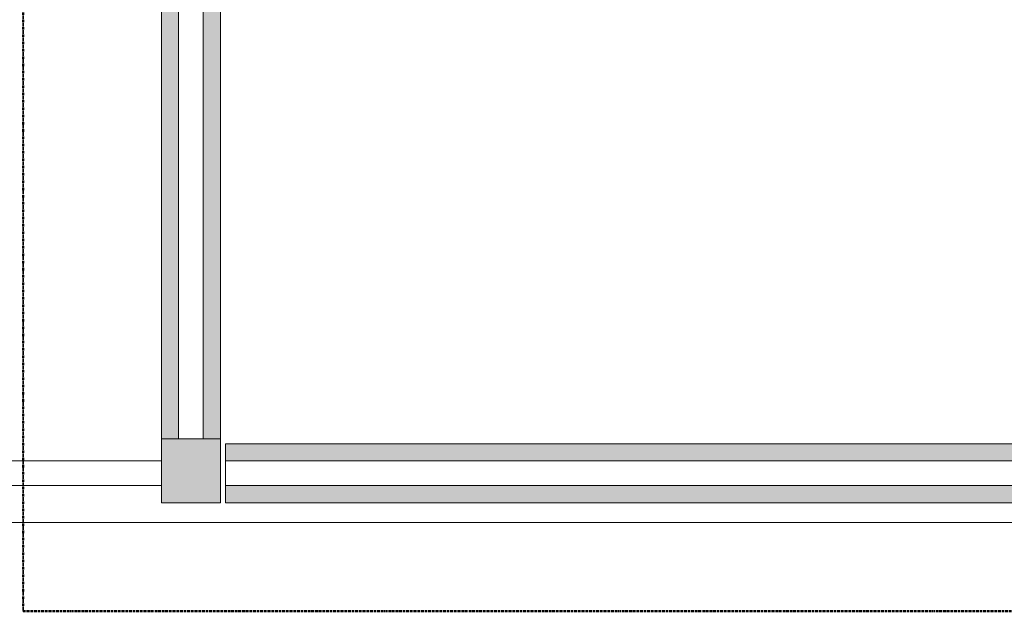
# Model space of a CAD drawing. Header units: millimetres. Extents: x -3388 to 301539, y -5590 to 54660.
# Tile 157 of 216: x 75366 to 76364, y 30050 to 30650. Entities that reach past the tile are written whole.
import ezdxf

# ---------------------------------------------------------------- set-up
doc = ezdxf.new("R2010")
doc.units = ezdxf.units.MM
doc.linetypes.add('60_minuten', pattern=[7.2, 2.4, -1.6, 0, -1.6, 0, -1.6])
for name, color, linetype, lineweight in [('A-GENM', 13, 'Continuous', 9), ('A-GLAZ-CURT', 52, 'Continuous', 9), ('A-GLAZ-CWMG', 51, 'Continuous', 9), ('Q-CASE', 31, 'Continuous', 9)]:
    doc.layers.add(name, color=color, linetype=linetype, lineweight=lineweight)

# ---------------------------------------------------------------- blocks, each defined once
blk = doc.blocks.new('NLRS_65_GM_WPB_brandscheiding_gen_ISR - 60 minuten-2026092-4e verdieping - bouwdeel 3_ 4_ 5')
at = {"layer": 'A-GENM', "linetype": '60_minuten', "lineweight": 50}
blk.add_line((0, 0), (2500, 0), dxfattribs=at)
blk = doc.blocks.new('NLRS_65_GM_WPB_brandscheiding_gen_ISR - 60 minuten-3980065-4e verdieping - bouwdeel 3_ 4_ 5')
at = {"layer": 'A-GENM', "linetype": '60_minuten', "lineweight": 50}
blk.add_line((0, 0), (2250, 0), dxfattribs=at)
blk = doc.blocks.new('43_hellingbaan 4e verdieping_bouwdeel 4_5 - 43_hellingbaan 4e verdieping_bouwdeel 4_5-2147014-4e verdieping - bouwdeel 3_ 4_ 5')
at = {"layer": 'Q-CASE'}
blk.add_line((12367, -2760), (4951.5, -2760), dxfattribs=at)
blk = doc.blocks.new('Rectangular Mullion - Jansen 60diepx65_60min-2316578-4e verdieping - bouwdeel 3_ 4_ 5')
at = {"layer": 'A-GLAZ-CWMG'}
blk.add_hatch(color=256, dxfattribs=at).paths.add_polyline_path([(0, 30), (0, -30), (-65, -30), (-65, 30)], flags=0)
at = {"layer": 'A-GLAZ-CWMG', "lineweight": 18}
for p, q in [((-65, 30), (0, 30)), ((-65, -30), (-65, 30)), ((0, 30), (0, -30)), ((0, -30), (-65, -30))]:
    blk.add_line(p, q, dxfattribs=at)
blk = doc.blocks.new('System Panel - Glazed-3980427-4e verdieping - bouwdeel 3_ 4_ 5')
at = {"layer": 'A-GLAZ-CURT', "lineweight": 13}
for p, q in [((525, 12.5), (-525, 12.5)), ((525, -12.5), (525, 12.5)), ((-525, -12.5), (525, -12.5))]:
    blk.add_line(p, q, dxfattribs=at)
blk = doc.blocks.new('Rectangular Mullion - Jansen 60diepx65_60min-3980426-4e verdieping - bouwdeel 3_ 4_ 5')
at = {"layer": 'A-GLAZ-CWMG'}
h = blk.add_hatch(color=256, dxfattribs=at)
h.paths.add_polyline_path([(75570, 30225), (75570, 31275), (75552.5, 31275), (75552.5, 30225)], flags=0)
h.paths.add_polyline_path([(75513.59, 30225), (75527.5, 30225), (75527.5, 31275), (75510, 31275), (75510, 30225)], flags=0)
for p, q in [((75510, 30225), (75510, 31275)), ((75570, 30225), (75570, 31275))]:
    blk.add_line(p, q, dxfattribs=at)
blk = doc.blocks.new('System Panel - Glazed-2683667-4e verdieping - bouwdeel 3_ 4_ 5')
at = {"layer": 'A-GLAZ-CURT', "lineweight": 13}
for p, q in [((875, 12.5), (-875, 12.5)), ((875, -12.5), (875, 12.5)), ((-875, -12.5), (875, -12.5))]:
    blk.add_line(p, q, dxfattribs=at)
blk = doc.blocks.new('Rectangular Mullion - Jansen 60diepx65_60min-2683666-4e verdieping - bouwdeel 3_ 4_ 5')
at = {"layer": 'A-GLAZ-CWMG'}
h = blk.add_hatch(color=256, dxfattribs=at)
h.paths.add_polyline_path([(77325, 30160), (77325, 30177.5), (75575, 30177.5), (75575, 30160), (76567.12, 30160)], flags=0)
h.paths.add_polyline_path([(76303.73, 30202.5), (77325, 30202.5), (77325, 30220), (75575, 30220), (75575, 30202.5), (76040.35, 30202.5)], flags=0)
for p, q in [((75575, 30202.5), (75575, 30220)), ((75575, 30220), (77325, 30220)), ((75575, 30160), (75575, 30177.5)), ((75575, 30160), (77325, 30160))]:
    blk.add_line(p, q, dxfattribs=at)
blk = doc.blocks.new('System Panel - Glazed-4389172-4e verdieping - bouwdeel 3_ 4_ 5')
at = {"layer": 'A-GLAZ-CURT', "lineweight": 13}
for p, q in [((1411.25, 12.5), (-1411.25, 12.5)), ((-1411.25, 12.5), (-1411.25, -12.5)), ((-1411.25, -12.5), (1411.25, -12.5))]:
    blk.add_line(p, q, dxfattribs=at)

msp = doc.modelspace()

# ---------------------------------------------------------------- block references
at = {"layer": 'A-GENM', "linetype": '60_minuten', "lineweight": 50, "rotation": 270}
msp.add_blockref('NLRS_65_GM_WPB_brandscheiding_gen_ISR - 60 minuten-3980065-4e verdieping - bouwdeel 3_ 4_ 5', (75370, 32300), dxfattribs=at)
at = {"layer": 'A-GENM', "linetype": '60_minuten', "lineweight": 50}
msp.add_blockref('NLRS_65_GM_WPB_brandscheiding_gen_ISR - 60 minuten-2026092-4e verdieping - bouwdeel 3_ 4_ 5', (75370, 30050.0001), dxfattribs=at)
at = {"layer": 'A-GLAZ-CURT'}
for name, p, rotation in [('System Panel - Glazed-3980427-4e verdieping - bouwdeel 3_ 4_ 5', (75540, 30750), 270), ('System Panel - Glazed-4389172-4e verdieping - bouwdeel 3_ 4_ 5', (74098.75, 30190), 180), ('System Panel - Glazed-2683667-4e verdieping - bouwdeel 3_ 4_ 5', (76450, 30190), 180)]:
    msp.add_blockref(name, p, dxfattribs=dict(at, rotation=rotation))
at = {"layer": 'A-GLAZ-CWMG'}
for name in ['Rectangular Mullion - Jansen 60diepx65_60min-3980426-4e verdieping - bouwdeel 3_ 4_ 5', 'Rectangular Mullion - Jansen 60diepx65_60min-2683666-4e verdieping - bouwdeel 3_ 4_ 5']:
    msp.add_blockref(name, (0, 0), dxfattribs=at)
at = {"layer": 'A-GLAZ-CWMG', "extrusion": (0, 0, -1), "rotation": 270}
msp.add_blockref('Rectangular Mullion - Jansen 60diepx65_60min-2316578-4e verdieping - bouwdeel 3_ 4_ 5', (-75540, 30160), dxfattribs=at)
at = {"layer": 'Q-CASE'}
msp.add_blockref('43_hellingbaan 4e verdieping_bouwdeel 4_5 - 43_hellingbaan 4e verdieping_bouwdeel 4_5-2147014-4e verdieping - bouwdeel 3_ 4_ 5', (65025, 32900), dxfattribs=at)

doc.saveas('drawing.dxf')
